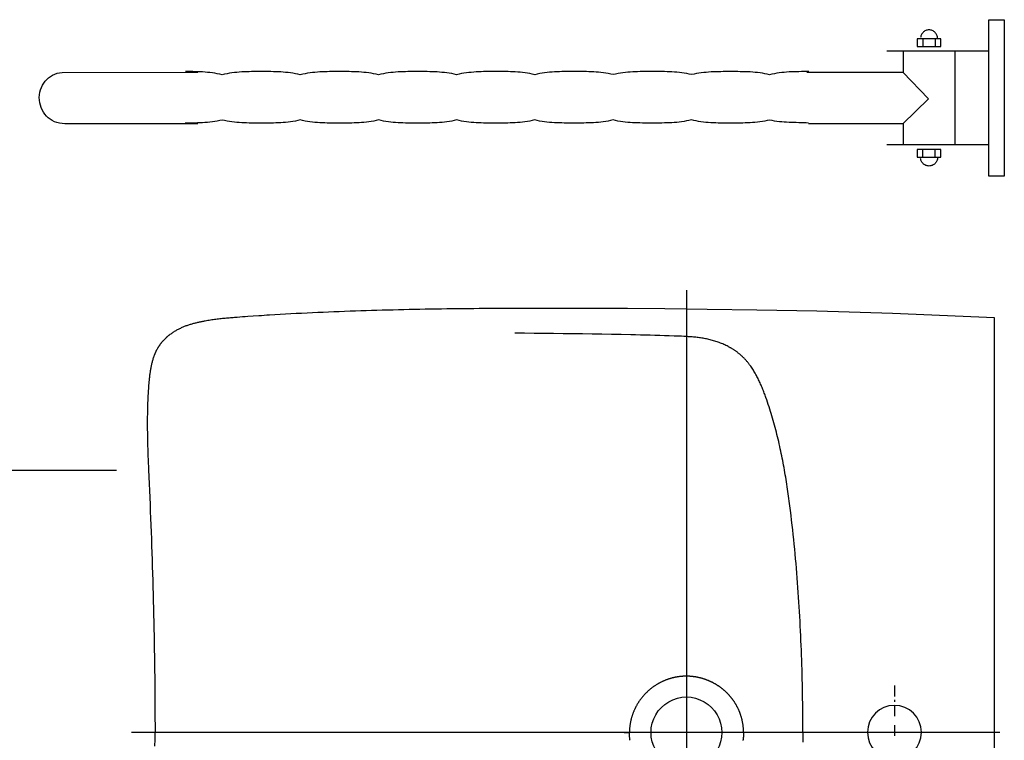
# Model space of a CAD drawing. Header units: millimetres. Extents: x 42924 to 92944, y -369470 to -179866.
# Tile 60 of 256: x 59273 to 59337, y -184299 to -184252. Entities that reach past the tile are written whole.
import ezdxf

# ---------------------------------------------------------------- set-up
doc = ezdxf.new("R2010")
doc.units = ezdxf.units.MM
doc.linetypes.add('216-500', pattern=[2.5, 1.5, -1])
doc.layers.get('0').update_dxf_attribs({"color": 8})
doc.layers.add('!! 2_wypos-sanitarne', color=8, linetype='Continuous')

# ---------------------------------------------------------------- blocks, each defined once
blk = doc.blocks.new('umywalka niep')
for p, q in [((-3.378, 36.598), (-3.378, 46.753)), ((-3.378, 46.753), (-2.363, 46.753)), ((-2.363, 46.753), (-2.363, 36.598)), ((-7.465, 46.046), (-7.514, 46.022)), ((-7.415, 46.064), (-7.465, 46.046)), ((-7.362, 46.078), (-7.415, 46.064)), ((-7.307, 46.087), (-7.362, 46.078)), ((-7.25, 46.09), (-7.307, 46.087)), ((-7.194, 46.087), (-7.25, 46.09)), ((-7.139, 46.078), (-7.194, 46.087)), ((-7.087, 46.064), (-7.139, 46.078)), ((-7.036, 46.046), (-7.087, 46.064)), ((-6.988, 46.022), (-7.036, 46.046)), ((-6.489, 45.515), (-8.012, 45.515)), ((-8.012, 45.515), (-8.012, 45.007)), ((-7.792, 45.648), (-7.8, 45.593)), ((-7.778, 45.701), (-7.792, 45.648)), ((-7.759, 45.752), (-7.778, 45.701)), ((-7.736, 45.8), (-7.759, 45.752)), ((-7.708, 45.845), (-7.736, 45.8)), ((-7.677, 45.888), (-7.708, 45.845)), ((-7.641, 45.927), (-7.677, 45.888)), ((-7.651, 45.519), (-7.651, 45.02)), ((-7.602, 45.963), (-7.641, 45.927)), ((-7.559, 45.995), (-7.602, 45.963)), ((-7.514, 46.022), (-7.559, 45.995)), ((-6.942, 45.995), (-6.988, 46.022)), ((-6.899, 45.963), (-6.942, 45.995)), ((-6.86, 45.927), (-6.899, 45.963)), ((-6.824, 45.888), (-6.86, 45.927)), ((-6.849, 45.519), (-6.849, 45.02)), ((-6.793, 45.845), (-6.824, 45.888)), ((-6.765, 45.8), (-6.793, 45.845)), ((-6.741, 45.752), (-6.765, 45.8)), ((-6.723, 45.701), (-6.741, 45.752)), ((-6.709, 45.648), (-6.723, 45.701)), ((-6.701, 45.593), (-6.709, 45.648)), ((-6.698, 45.537), (-6.701, 45.593)), ((-6.698, 45.537), (-6.698, 45.537)), ((-6.489, 45.007), (-6.489, 45.515)), ((-8.012, 45.007), (-6.489, 45.007)), ((-3.384, 44.722), (-9.984, 44.722)), ((-8.935, 44.69), (-8.935, 43.359)), ((-5.584, 44.69), (-5.584, 38.626)), ((-64.631, 42.766), (-64.525, 42.881)), ((-64.525, 42.881), (-64.408, 42.984)), ((-64.408, 42.984), (-64.282, 43.076)), ((-64.282, 43.076), (-64.147, 43.156)), ((-64.147, 43.156), (-64.004, 43.222)), ((-64.004, 43.222), (-63.852, 43.275)), ((-63.852, 43.275), (-63.695, 43.314)), ((-63.695, 43.314), (-63.531, 43.337)), ((-63.531, 43.337), (-54.728, 43.346)), ((-55.367, 43.384), (-55.526, 43.384)), ((-55.207, 43.383), (-55.367, 43.384)), ((-55.048, 43.382), (-55.207, 43.383)), ((-54.889, 43.379), (-55.048, 43.382)), ((-54.73, 43.375), (-54.889, 43.379)), ((-54.57, 43.369), (-54.73, 43.375)), ((-54.411, 43.361), (-54.57, 43.369)), ((-54.252, 43.35), (-54.411, 43.361)), ((-54.093, 43.337), (-54.252, 43.35)), ((-53.933, 43.32), (-54.093, 43.337)), ((-53.774, 43.3), (-53.933, 43.32)), ((-53.615, 43.277), (-53.774, 43.3)), ((-53.456, 43.249), (-53.615, 43.277)), ((-53.297, 43.217), (-53.456, 43.249)), ((-53.138, 43.181), (-53.297, 43.217)), ((-52.979, 43.217), (-53.138, 43.181)), ((-52.821, 43.249), (-52.979, 43.217)), ((-52.663, 43.277), (-52.821, 43.249)), ((-52.505, 43.301), (-52.663, 43.277)), ((-52.346, 43.32), (-52.505, 43.301)), ((-52.188, 43.337), (-52.346, 43.32)), ((-52.03, 43.35), (-52.188, 43.337)), ((-51.872, 43.361), (-52.03, 43.35)), ((-51.713, 43.369), (-51.872, 43.361)), ((-51.555, 43.375), (-51.713, 43.369)), ((-51.397, 43.379), (-51.555, 43.375)), ((-51.239, 43.382), (-51.397, 43.379)), ((-51.081, 43.384), (-51.239, 43.382)), ((-50.922, 43.385), (-51.081, 43.384)), ((-50.764, 43.385), (-50.922, 43.385)), ((-50.606, 43.385), (-50.764, 43.385)), ((-50.447, 43.385), (-50.606, 43.385)), ((-50.289, 43.385), (-50.447, 43.385)), ((-50.13, 43.384), (-50.289, 43.385)), ((-49.971, 43.382), (-50.13, 43.384)), ((-49.812, 43.379), (-49.971, 43.382)), ((-49.654, 43.375), (-49.812, 43.379)), ((-49.495, 43.369), (-49.654, 43.375)), ((-49.336, 43.361), (-49.495, 43.369)), ((-49.177, 43.35), (-49.336, 43.361)), ((-49.019, 43.337), (-49.177, 43.35)), ((-48.86, 43.321), (-49.019, 43.337)), ((-48.702, 43.301), (-48.86, 43.321)), ((-48.543, 43.278), (-48.702, 43.301)), ((-48.384, 43.25), (-48.543, 43.278)), ((-48.226, 43.218), (-48.384, 43.25)), ((-48.067, 43.182), (-48.226, 43.218)), ((-47.908, 43.218), (-48.067, 43.182)), ((-47.749, 43.25), (-47.908, 43.218)), ((-47.59, 43.278), (-47.749, 43.25)), ((-47.432, 43.301), (-47.59, 43.278)), ((-47.273, 43.321), (-47.432, 43.301)), ((-47.114, 43.337), (-47.273, 43.321)), ((-46.956, 43.351), (-47.114, 43.337)), ((-46.797, 43.361), (-46.956, 43.351)), ((-46.638, 43.37), (-46.797, 43.361)), ((-46.48, 43.376), (-46.638, 43.37)), ((-46.321, 43.38), (-46.48, 43.376)), ((-46.162, 43.383), (-46.321, 43.38)), ((-46.003, 43.384), (-46.162, 43.383)), ((-45.845, 43.385), (-46.003, 43.384)), ((-45.686, 43.386), (-45.845, 43.385)), ((-45.528, 43.386), (-45.686, 43.386)), ((-45.369, 43.386), (-45.528, 43.386)), ((-45.21, 43.385), (-45.369, 43.386)), ((-45.051, 43.384), (-45.21, 43.385)), ((-44.893, 43.383), (-45.051, 43.384)), ((-44.734, 43.38), (-44.893, 43.383)), ((-44.575, 43.376), (-44.734, 43.38)), ((-44.417, 43.37), (-44.575, 43.376)), ((-44.258, 43.362), (-44.417, 43.37)), ((-44.099, 43.351), (-44.258, 43.362)), ((-43.94, 43.338), (-44.099, 43.351)), ((-43.782, 43.321), (-43.94, 43.338)), ((-43.623, 43.301), (-43.782, 43.321)), ((-43.464, 43.278), (-43.623, 43.301)), ((-43.306, 43.251), (-43.464, 43.278)), ((-43.147, 43.219), (-43.306, 43.251)), ((-42.988, 43.183), (-43.147, 43.219)), ((-42.83, 43.219), (-42.988, 43.183)), ((-42.672, 43.251), (-42.83, 43.219)), ((-42.514, 43.278), (-42.672, 43.251)), ((-42.356, 43.302), (-42.514, 43.278)), ((-42.197, 43.321), (-42.356, 43.302)), ((-42.039, 43.338), (-42.197, 43.321)), ((-41.881, 43.351), (-42.039, 43.338)), ((-41.723, 43.362), (-41.881, 43.351)), ((-41.564, 43.37), (-41.723, 43.362)), ((-41.406, 43.377), (-41.564, 43.37)), ((-41.248, 43.381), (-41.406, 43.377)), ((-41.09, 43.384), (-41.248, 43.381)), ((-40.932, 43.386), (-41.09, 43.384)), ((-40.773, 43.386), (-40.932, 43.386)), ((-40.615, 43.387), (-40.773, 43.386)), ((-40.457, 43.387), (-40.615, 43.387)), ((-40.299, 43.387), (-40.457, 43.387)), ((-40.14, 43.386), (-40.299, 43.387)), ((-39.982, 43.386), (-40.14, 43.386)), ((-39.824, 43.384), (-39.982, 43.386)), ((-39.665, 43.381), (-39.824, 43.384)), ((-39.507, 43.377), (-39.665, 43.381)), ((-39.348, 43.37), (-39.507, 43.377)), ((-39.19, 43.362), (-39.348, 43.37)), ((-39.032, 43.351), (-39.19, 43.362)), ((-38.873, 43.338), (-39.032, 43.351)), ((-38.715, 43.322), (-38.873, 43.338)), ((-38.557, 43.302), (-38.715, 43.322)), ((-38.398, 43.279), (-38.557, 43.302)), ((-38.24, 43.252), (-38.398, 43.279)), ((-38.082, 43.22), (-38.24, 43.252)), ((-37.924, 43.184), (-38.082, 43.22)), ((-37.764, 43.22), (-37.924, 43.184)), ((-37.604, 43.252), (-37.764, 43.22)), ((-37.445, 43.279), (-37.604, 43.252)), ((-37.285, 43.302), (-37.445, 43.279)), ((-37.126, 43.322), (-37.285, 43.302)), ((-36.966, 43.338), (-37.126, 43.322)), ((-36.807, 43.352), (-36.966, 43.338)), ((-36.647, 43.363), (-36.807, 43.352)), ((-36.487, 43.371), (-36.647, 43.363)), ((-36.328, 43.377), (-36.487, 43.371)), ((-36.168, 43.382), (-36.328, 43.377)), ((-36.009, 43.385), (-36.168, 43.382)), ((-35.849, 43.387), (-36.009, 43.385)), ((-35.69, 43.388), (-35.849, 43.387)), ((-35.53, 43.388), (-35.69, 43.388)), ((-35.371, 43.388), (-35.53, 43.388)), ((-35.213, 43.388), (-35.371, 43.388)), ((-35.056, 43.388), (-35.213, 43.388)), ((-34.898, 43.387), (-35.056, 43.388)), ((-34.74, 43.385), (-34.898, 43.387)), ((-34.583, 43.382), (-34.74, 43.385)), ((-34.425, 43.377), (-34.583, 43.382)), ((-34.267, 43.371), (-34.425, 43.377)), ((-34.109, 43.363), (-34.267, 43.371)), ((-33.952, 43.352), (-34.109, 43.363)), ((-33.794, 43.339), (-33.952, 43.352)), ((-33.637, 43.322), (-33.794, 43.339)), ((-33.479, 43.303), (-33.637, 43.322)), ((-33.321, 43.28), (-33.479, 43.303)), ((-33.163, 43.252), (-33.321, 43.28)), ((-33.006, 43.221), (-33.163, 43.252)), ((-32.848, 43.186), (-33.006, 43.221)), ((-32.687, 43.221), (-32.848, 43.186)), ((-32.526, 43.252), (-32.687, 43.221)), ((-32.366, 43.28), (-32.526, 43.252)), ((-32.205, 43.303), (-32.366, 43.28)), ((-32.045, 43.323), (-32.205, 43.303)), ((-31.884, 43.339), (-32.045, 43.323)), ((-31.723, 43.353), (-31.884, 43.339)), ((-31.562, 43.364), (-31.723, 43.353)), ((-31.402, 43.372), (-31.562, 43.364)), ((-31.241, 43.378), (-31.402, 43.372)), ((-31.08, 43.383), (-31.241, 43.378)), ((-30.919, 43.386), (-31.08, 43.383)), ((-30.759, 43.388), (-30.919, 43.386)), ((-30.598, 43.389), (-30.759, 43.388)), ((-30.437, 43.389), (-30.598, 43.389)), ((-30.276, 43.389), (-30.437, 43.389)), ((-30.119, 43.389), (-30.276, 43.389)), ((-29.962, 43.389), (-30.119, 43.389)), ((-29.805, 43.388), (-29.962, 43.389)), ((-29.648, 43.386), (-29.805, 43.388)), ((-29.491, 43.383), (-29.648, 43.386)), ((-29.334, 43.378), (-29.491, 43.383)), ((-29.178, 43.372), (-29.334, 43.378)), ((-29.021, 43.364), (-29.178, 43.372)), ((-28.864, 43.353), (-29.021, 43.364)), ((-28.706, 43.339), (-28.864, 43.353)), ((-28.549, 43.323), (-28.706, 43.339)), ((-28.391, 43.303), (-28.549, 43.323)), ((-28.233, 43.28), (-28.391, 43.303)), ((-28.074, 43.253), (-28.233, 43.28)), ((-27.914, 43.222), (-28.074, 43.253)), ((-27.754, 43.187), (-27.914, 43.222)), ((-27.596, 43.222), (-27.754, 43.187)), ((-27.437, 43.253), (-27.596, 43.222)), ((-27.278, 43.28), (-27.437, 43.253)), ((-27.119, 43.304), (-27.278, 43.28)), ((-26.96, 43.323), (-27.119, 43.304)), ((-26.801, 43.34), (-26.96, 43.323)), ((-26.642, 43.353), (-26.801, 43.34)), ((-26.483, 43.364), (-26.642, 43.353)), ((-26.325, 43.372), (-26.483, 43.364)), ((-26.166, 43.379), (-26.325, 43.372)), ((-26.007, 43.383), (-26.166, 43.379)), ((-25.848, 43.387), (-26.007, 43.383)), ((-25.69, 43.388), (-25.848, 43.387)), ((-25.531, 43.39), (-25.69, 43.388)), ((-25.371, 43.39), (-25.531, 43.39)), ((-25.212, 43.39), (-25.371, 43.39)), ((-25.053, 43.39), (-25.212, 43.39)), ((-24.894, 43.39), (-25.053, 43.39)), ((-24.734, 43.388), (-24.894, 43.39)), ((-24.575, 43.387), (-24.734, 43.388)), ((-24.415, 43.383), (-24.575, 43.387)), ((-24.256, 43.379), (-24.415, 43.383)), ((-24.096, 43.372), (-24.256, 43.379)), ((-23.937, 43.364), (-24.096, 43.372)), ((-23.778, 43.353), (-23.937, 43.364)), ((-23.618, 43.34), (-23.778, 43.353)), ((-23.459, 43.323), (-23.618, 43.34)), ((-23.299, 43.304), (-23.459, 43.323)), ((-23.14, 43.281), (-23.299, 43.304)), ((-22.98, 43.254), (-23.14, 43.281)), ((-22.821, 43.223), (-22.98, 43.254)), ((-22.661, 43.187), (-22.821, 43.223)), ((-22.506, 43.223), (-22.661, 43.187)), ((-22.35, 43.254), (-22.506, 43.223)), ((-22.194, 43.28), (-22.35, 43.254)), ((-22.037, 43.303), (-22.194, 43.28)), ((-21.879, 43.322), (-22.037, 43.303)), ((-21.721, 43.338), (-21.879, 43.322)), ((-21.562, 43.351), (-21.721, 43.338)), ((-21.404, 43.361), (-21.562, 43.351)), ((-21.246, 43.369), (-21.404, 43.361)), ((-21.087, 43.374), (-21.246, 43.369)), ((-20.929, 43.378), (-21.087, 43.374)), ((-20.771, 43.381), (-20.929, 43.378)), ((-20.614, 43.382), (-20.771, 43.381)), ((-20.458, 43.383), (-20.614, 43.382)), ((-20.302, 43.383), (-20.458, 43.383)), ((-20.147, 43.383), (-20.302, 43.383)), ((-19.988, 43.383), (-20.147, 43.383)), ((-19.827, 43.383), (-19.988, 43.383)), ((-19.666, 43.382), (-19.827, 43.383)), ((-19.505, 43.381), (-19.666, 43.382)), ((-19.343, 43.378), (-19.505, 43.381)), ((-19.181, 43.374), (-19.343, 43.378)), ((-19.02, 43.368), (-19.181, 43.374)), ((-18.858, 43.36), (-19.02, 43.368)), ((-18.697, 43.349), (-18.858, 43.36)), ((-18.538, 43.336), (-18.697, 43.349)), ((-18.379, 43.32), (-18.538, 43.336)), ((-18.221, 43.3), (-18.379, 43.32)), ((-18.065, 43.276), (-18.221, 43.3)), ((-17.91, 43.249), (-18.065, 43.276)), ((-17.757, 43.217), (-17.91, 43.249)), ((-17.606, 43.18), (-17.757, 43.217)), ((-17.449, 43.217), (-17.606, 43.18)), ((-17.291, 43.249), (-17.449, 43.217)), ((-17.133, 43.276), (-17.291, 43.249)), ((-16.974, 43.3), (-17.133, 43.276)), ((-16.815, 43.32), (-16.974, 43.3)), ((-16.656, 43.336), (-16.815, 43.32)), ((-16.496, 43.349), (-16.656, 43.336)), ((-16.336, 43.36), (-16.496, 43.349)), ((-16.176, 43.368), (-16.336, 43.36)), ((-16.015, 43.374), (-16.176, 43.368)), ((-15.855, 43.379), (-16.015, 43.374)), ((-15.695, 43.381), (-15.855, 43.379)), ((-15.535, 43.383), (-15.695, 43.381)), ((-15.374, 43.384), (-15.535, 43.383)), ((-15.215, 43.384), (-15.374, 43.384)), ((-15.055, 43.384), (-15.215, 43.384)), ((-15.192, 43.353), (-8.951, 43.353)), ((-15.055, 43.384), (-15.055, 43.384)), ((-8.951, 43.353), (-7.293, 41.622)), ((-64.974, 42.052), (-64.933, 42.211)), ((-64.933, 42.211), (-64.877, 42.363)), ((-64.877, 42.363), (-64.807, 42.507)), ((-64.807, 42.507), (-64.725, 42.642)), ((-64.725, 42.642), (-64.631, 42.766)), ((-65.01, 41.712), (-65, 41.885)), ((-65.003, 41.537), (-65.01, 41.712)), ((-65, 41.885), (-64.974, 42.052)), ((-7.293, 41.622), (-8.946, 39.995)), ((-64.981, 41.368), (-65.003, 41.537)), ((-64.943, 41.205), (-64.981, 41.368)), ((-64.89, 41.048), (-64.943, 41.205)), ((-64.823, 40.898), (-64.89, 41.048)), ((-64.743, 40.757), (-64.823, 40.898)), ((-64.651, 40.626), (-64.743, 40.757)), ((-64.546, 40.504), (-64.651, 40.626)), ((-64.43, 40.393), (-64.546, 40.504)), ((-64.304, 40.295), (-64.43, 40.393)), ((-64.167, 40.209), (-64.304, 40.295)), ((-64.022, 40.137), (-64.167, 40.209)), ((-63.868, 40.079), (-64.022, 40.137)), ((-63.706, 40.037), (-63.868, 40.079)), ((-63.538, 40.01), (-63.706, 40.037)), ((-63.363, 40.002), (-63.538, 40.01)), ((-63.363, 40.002), (-63.363, 40.002)), ((-54.71, 40.002), (-63.363, 40.002)), ((-55.38, 40.042), (-55.541, 40.042)), ((-55.22, 40.043), (-55.38, 40.042)), ((-55.06, 40.045), (-55.22, 40.043)), ((-54.899, 40.047), (-55.06, 40.045)), ((-54.74, 40.052), (-54.899, 40.047)), ((-54.579, 40.058), (-54.74, 40.052)), ((-54.419, 40.067), (-54.579, 40.058)), ((-54.259, 40.077), (-54.419, 40.067)), ((-54.098, 40.091), (-54.259, 40.077)), ((-53.938, 40.107), (-54.098, 40.091)), ((-53.778, 40.127), (-53.938, 40.107)), ((-53.618, 40.15), (-53.778, 40.127)), ((-53.458, 40.177), (-53.618, 40.15)), ((-53.297, 40.209), (-53.458, 40.177)), ((-53.137, 40.245), (-53.297, 40.209)), ((-52.979, 40.209), (-53.137, 40.245)), ((-52.821, 40.178), (-52.979, 40.209)), ((-52.663, 40.15), (-52.821, 40.178)), ((-52.505, 40.127), (-52.663, 40.15)), ((-52.346, 40.107), (-52.505, 40.127)), ((-52.188, 40.091), (-52.346, 40.107)), ((-52.03, 40.078), (-52.188, 40.091)), ((-51.872, 40.067), (-52.03, 40.078)), ((-51.713, 40.058), (-51.872, 40.067)), ((-51.555, 40.052), (-51.713, 40.058)), ((-51.397, 40.048), (-51.555, 40.052)), ((-51.239, 40.045), (-51.397, 40.048)), ((-51.081, 40.043), (-51.239, 40.045)), ((-50.923, 40.043), (-51.081, 40.043)), ((-50.764, 40.042), (-50.923, 40.043)), ((-50.606, 40.042), (-50.764, 40.042)), ((-50.448, 40.042), (-50.606, 40.042)), ((-50.289, 40.043), (-50.448, 40.042)), ((-50.13, 40.044), (-50.289, 40.043)), ((-49.971, 40.045), (-50.13, 40.044)), ((-49.812, 40.048), (-49.971, 40.045)), ((-49.653, 40.053), (-49.812, 40.048)), ((-49.494, 40.059), (-49.653, 40.053)), ((-49.335, 40.067), (-49.494, 40.059)), ((-49.176, 40.078), (-49.335, 40.067)), ((-49.018, 40.091), (-49.176, 40.078)), ((-48.86, 40.107), (-49.018, 40.091)), ((-48.702, 40.127), (-48.86, 40.107)), ((-48.544, 40.15), (-48.702, 40.127)), ((-48.387, 40.178), (-48.544, 40.15)), ((-48.231, 40.209), (-48.387, 40.178)), ((-48.075, 40.246), (-48.231, 40.209)), ((-47.916, 40.21), (-48.075, 40.246)), ((-47.757, 40.178), (-47.916, 40.21)), ((-47.597, 40.151), (-47.757, 40.178)), ((-47.438, 40.127), (-47.597, 40.151)), ((-47.279, 40.108), (-47.438, 40.127)), ((-47.12, 40.091), (-47.279, 40.108)), ((-46.96, 40.078), (-47.12, 40.091)), ((-46.801, 40.067), (-46.96, 40.078)), ((-46.642, 40.059), (-46.801, 40.067)), ((-46.483, 40.053), (-46.642, 40.059)), ((-46.324, 40.049), (-46.483, 40.053)), ((-46.164, 40.046), (-46.324, 40.049)), ((-46.005, 40.044), (-46.164, 40.046)), ((-45.846, 40.044), (-46.005, 40.044)), ((-45.687, 40.043), (-45.846, 40.044)), ((-45.528, 40.043), (-45.687, 40.043)), ((-45.368, 40.043), (-45.528, 40.043)), ((-45.209, 40.044), (-45.368, 40.043)), ((-45.05, 40.044), (-45.209, 40.044)), ((-44.891, 40.046), (-45.05, 40.044)), ((-44.731, 40.049), (-44.891, 40.046)), ((-44.572, 40.053), (-44.731, 40.049)), ((-44.413, 40.059), (-44.572, 40.053)), ((-44.254, 40.068), (-44.413, 40.059)), ((-44.095, 40.078), (-44.254, 40.068)), ((-43.936, 40.092), (-44.095, 40.078)), ((-43.776, 40.108), (-43.936, 40.092)), ((-43.617, 40.128), (-43.776, 40.108)), ((-43.458, 40.151), (-43.617, 40.128)), ((-43.299, 40.178), (-43.458, 40.151)), ((-43.14, 40.21), (-43.299, 40.178)), ((-42.981, 40.247), (-43.14, 40.21)), ((-42.823, 40.21), (-42.981, 40.247)), ((-42.665, 40.178), (-42.823, 40.21)), ((-42.507, 40.151), (-42.665, 40.178)), ((-42.35, 40.128), (-42.507, 40.151)), ((-42.192, 40.108), (-42.35, 40.128)), ((-42.034, 40.092), (-42.192, 40.108)), ((-41.877, 40.078), (-42.034, 40.092)), ((-41.719, 40.068), (-41.877, 40.078)), ((-41.561, 40.06), (-41.719, 40.068)), ((-41.403, 40.053), (-41.561, 40.06)), ((-41.246, 40.049), (-41.403, 40.053)), ((-41.088, 40.047), (-41.246, 40.049)), ((-40.93, 40.045), (-41.088, 40.047)), ((-40.773, 40.044), (-40.93, 40.045)), ((-40.615, 40.044), (-40.773, 40.044)), ((-40.457, 40.044), (-40.615, 40.044)), ((-40.298, 40.044), (-40.457, 40.044)), ((-40.139, 40.044), (-40.298, 40.044)), ((-39.98, 40.045), (-40.139, 40.044)), ((-39.82, 40.047), (-39.98, 40.045)), ((-39.66, 40.049), (-39.82, 40.047)), ((-39.501, 40.054), (-39.66, 40.049)), ((-39.342, 40.06), (-39.501, 40.054)), ((-39.182, 40.068), (-39.342, 40.06)), ((-39.023, 40.079), (-39.182, 40.068)), ((-38.864, 40.092), (-39.023, 40.079)), ((-38.705, 40.108), (-38.864, 40.092)), ((-38.547, 40.128), (-38.705, 40.108)), ((-38.389, 40.152), (-38.547, 40.128)), ((-38.231, 40.179), (-38.389, 40.152)), ((-38.074, 40.211), (-38.231, 40.179)), ((-37.918, 40.247), (-38.074, 40.211)), ((-37.76, 40.211), (-37.918, 40.247)), ((-37.602, 40.179), (-37.76, 40.211)), ((-37.444, 40.152), (-37.602, 40.179)), ((-37.285, 40.128), (-37.444, 40.152)), ((-37.127, 40.108), (-37.285, 40.128)), ((-36.969, 40.092), (-37.127, 40.108)), ((-36.811, 40.079), (-36.969, 40.092)), ((-36.653, 40.068), (-36.811, 40.079)), ((-36.494, 40.06), (-36.653, 40.068)), ((-36.336, 40.054), (-36.494, 40.06)), ((-36.178, 40.05), (-36.336, 40.054)), ((-36.02, 40.047), (-36.178, 40.05)), ((-35.862, 40.046), (-36.02, 40.047)), ((-35.704, 40.045), (-35.862, 40.046)), ((-35.545, 40.045), (-35.704, 40.045)), ((-35.387, 40.045), (-35.545, 40.045)), ((-35.229, 40.045), (-35.387, 40.045)), ((-35.07, 40.045), (-35.229, 40.045)), ((-34.912, 40.046), (-35.07, 40.045)), ((-34.753, 40.047), (-34.912, 40.046)), ((-34.594, 40.05), (-34.753, 40.047)), ((-34.435, 40.054), (-34.594, 40.05)), ((-34.277, 40.06), (-34.435, 40.054)), ((-34.118, 40.069), (-34.277, 40.06)), ((-33.959, 40.079), (-34.118, 40.069)), ((-33.801, 40.092), (-33.959, 40.079)), ((-33.642, 40.109), (-33.801, 40.092)), ((-33.483, 40.129), (-33.642, 40.109)), ((-33.324, 40.152), (-33.483, 40.129)), ((-33.165, 40.18), (-33.324, 40.152)), ((-33.007, 40.212), (-33.165, 40.18)), ((-32.848, 40.248), (-33.007, 40.212)), ((-32.689, 40.212), (-32.848, 40.248)), ((-32.53, 40.18), (-32.689, 40.212)), ((-32.371, 40.152), (-32.53, 40.18)), ((-32.211, 40.129), (-32.371, 40.152)), ((-32.052, 40.109), (-32.211, 40.129)), ((-31.893, 40.093), (-32.052, 40.109)), ((-31.734, 40.079), (-31.893, 40.093)), ((-31.574, 40.069), (-31.734, 40.079)), ((-31.415, 40.061), (-31.574, 40.069)), ((-31.256, 40.055), (-31.415, 40.061)), ((-31.097, 40.051), (-31.256, 40.055)), ((-30.938, 40.048), (-31.097, 40.051)), ((-30.779, 40.046), (-30.938, 40.048)), ((-30.619, 40.046), (-30.779, 40.046)), ((-30.46, 40.046), (-30.619, 40.046)), ((-30.301, 40.046), (-30.46, 40.046)), ((-30.142, 40.046), (-30.301, 40.046)), ((-29.984, 40.046), (-30.142, 40.046)), ((-29.825, 40.046), (-29.984, 40.046)), ((-29.666, 40.048), (-29.825, 40.046)), ((-29.508, 40.051), (-29.666, 40.048)), ((-29.349, 40.055), (-29.508, 40.051)), ((-29.19, 40.061), (-29.349, 40.055)), ((-29.031, 40.069), (-29.19, 40.061)), ((-28.873, 40.079), (-29.031, 40.069)), ((-28.714, 40.093), (-28.873, 40.079)), ((-28.556, 40.109), (-28.714, 40.093)), ((-28.397, 40.129), (-28.556, 40.109)), ((-28.238, 40.152), (-28.397, 40.129)), ((-28.079, 40.18), (-28.238, 40.152)), ((-27.92, 40.212), (-28.079, 40.18)), ((-27.761, 40.249), (-27.92, 40.212)), ((-27.603, 40.212), (-27.761, 40.249)), ((-27.444, 40.18), (-27.603, 40.212)), ((-27.286, 40.152), (-27.444, 40.18)), ((-27.127, 40.129), (-27.286, 40.152)), ((-26.968, 40.109), (-27.127, 40.129)), ((-26.81, 40.093), (-26.968, 40.109)), ((-26.651, 40.08), (-26.81, 40.093)), ((-26.492, 40.069), (-26.651, 40.08)), ((-26.333, 40.061), (-26.492, 40.069)), ((-26.175, 40.055), (-26.333, 40.061)), ((-26.016, 40.051), (-26.175, 40.055)), ((-25.857, 40.049), (-26.016, 40.051)), ((-25.699, 40.047), (-25.857, 40.049)), ((-25.54, 40.047), (-25.699, 40.047)), ((-25.381, 40.046), (-25.54, 40.047)), ((-25.222, 40.047), (-25.381, 40.046)), ((-25.063, 40.046), (-25.222, 40.047)), ((-24.904, 40.047), (-25.063, 40.046)), ((-24.745, 40.047), (-24.904, 40.047)), ((-24.586, 40.049), (-24.745, 40.047)), ((-24.427, 40.051), (-24.586, 40.049)), ((-24.267, 40.055), (-24.427, 40.051)), ((-24.108, 40.061), (-24.267, 40.055)), ((-23.949, 40.07), (-24.108, 40.061)), ((-23.79, 40.08), (-23.949, 40.07)), ((-23.63, 40.093), (-23.79, 40.08)), ((-23.471, 40.11), (-23.63, 40.093)), ((-23.312, 40.13), (-23.471, 40.11)), ((-23.153, 40.153), (-23.312, 40.13)), ((-22.993, 40.181), (-23.153, 40.153)), ((-22.834, 40.213), (-22.993, 40.181)), ((-22.675, 40.25), (-22.834, 40.213)), ((-22.524, 40.213), (-22.675, 40.25)), ((-22.371, 40.181), (-22.524, 40.213)), ((-22.216, 40.152), (-22.371, 40.181)), ((-22.06, 40.129), (-22.216, 40.152)), ((-21.902, 40.108), (-22.06, 40.129)), ((-21.743, 40.091), (-21.902, 40.108)), ((-21.583, 40.077), (-21.743, 40.091)), ((-21.423, 40.066), (-21.583, 40.077)), ((-21.262, 40.057), (-21.423, 40.066)), ((-21.101, 40.051), (-21.262, 40.057)), ((-20.94, 40.046), (-21.101, 40.051)), ((-20.78, 40.043), (-20.94, 40.046)), ((-20.62, 40.041), (-20.78, 40.043)), ((-20.461, 40.04), (-20.62, 40.041)), ((-20.303, 40.04), (-20.461, 40.04)), ((-20.147, 40.04), (-20.303, 40.04)), ((-19.987, 40.04), (-20.147, 40.04)), ((-19.827, 40.04), (-19.987, 40.04)), ((-19.667, 40.041), (-19.827, 40.04)), ((-19.507, 40.043), (-19.667, 40.041)), ((-19.347, 40.046), (-19.507, 40.043)), ((-19.187, 40.051), (-19.347, 40.046)), ((-19.028, 40.057), (-19.187, 40.051)), ((-18.868, 40.065), (-19.028, 40.057)), ((-18.708, 40.076), (-18.868, 40.065)), ((-18.549, 40.09), (-18.708, 40.076)), ((-18.39, 40.106), (-18.549, 40.09)), ((-18.23, 40.126), (-18.39, 40.106)), ((-18.07, 40.149), (-18.23, 40.126)), ((-17.911, 40.176), (-18.07, 40.149)), ((-17.751, 40.208), (-17.911, 40.176)), ((-17.591, 40.244), (-17.751, 40.208)), ((-17.434, 40.208), (-17.591, 40.244)), ((-17.278, 40.179), (-17.434, 40.208)), ((-17.121, 40.155), (-17.278, 40.179)), ((-16.964, 40.136), (-17.121, 40.155)), ((-16.807, 40.12), (-16.964, 40.136)), ((-16.65, 40.108), (-16.807, 40.12)), ((-16.493, 40.098), (-16.65, 40.108)), ((-16.336, 40.091), (-16.493, 40.098)), ((-16.179, 40.086), (-16.336, 40.091)), ((-16.022, 40.081), (-16.179, 40.086)), ((-15.865, 40.077), (-16.022, 40.081)), ((-15.708, 40.072), (-15.865, 40.077)), ((-15.551, 40.067), (-15.708, 40.072)), ((-15.394, 40.061), (-15.551, 40.067)), ((-15.237, 40.052), (-15.394, 40.061)), ((-15.08, 40.041), (-15.237, 40.052)), ((-8.959, 40), (-15.082, 40)), ((-15.08, 40.041), (-15.08, 40.041)), ((-8.935, 39.987), (-8.935, 38.626)), ((-3.384, 38.629), (-9.984, 38.629)), ((-6.489, 38.341), (-8.012, 38.341)), ((-8.012, 38.341), (-8.012, 37.834)), ((-8.012, 37.834), (-6.489, 37.834)), ((-7.792, 37.7), (-7.8, 37.755)), ((-7.651, 37.829), (-7.651, 38.329)), ((-6.849, 37.829), (-6.849, 38.329)), ((-6.701, 37.755), (-6.709, 37.7)), ((-6.698, 37.811), (-6.701, 37.755)), ((-6.698, 37.811), (-6.698, 37.811)), ((-6.489, 37.834), (-6.489, 38.341)), ((-7.778, 37.647), (-7.792, 37.7)), ((-7.759, 37.596), (-7.778, 37.647)), ((-7.736, 37.548), (-7.759, 37.596)), ((-7.708, 37.503), (-7.736, 37.548)), ((-7.677, 37.46), (-7.708, 37.503)), ((-7.641, 37.421), (-7.677, 37.46)), ((-7.602, 37.385), (-7.641, 37.421)), ((-7.559, 37.353), (-7.602, 37.385)), ((-7.514, 37.326), (-7.559, 37.353)), ((-7.465, 37.302), (-7.514, 37.326)), ((-7.415, 37.284), (-7.465, 37.302)), ((-7.362, 37.27), (-7.415, 37.284)), ((-7.307, 37.262), (-7.362, 37.27)), ((-7.25, 37.259), (-7.307, 37.262)), ((-7.194, 37.262), (-7.25, 37.259)), ((-7.139, 37.27), (-7.194, 37.262)), ((-7.087, 37.284), (-7.139, 37.27)), ((-7.036, 37.302), (-7.087, 37.284)), ((-6.988, 37.326), (-7.036, 37.302)), ((-6.942, 37.353), (-6.988, 37.326)), ((-6.899, 37.385), (-6.942, 37.353)), ((-6.86, 37.421), (-6.899, 37.385)), ((-6.824, 37.46), (-6.86, 37.421)), ((-6.793, 37.503), (-6.824, 37.46)), ((-6.765, 37.548), (-6.793, 37.503)), ((-6.741, 37.596), (-6.765, 37.548)), ((-6.723, 37.647), (-6.741, 37.596)), ((-6.709, 37.7), (-6.723, 37.647)), ((-2.363, 36.598), (-3.378, 36.598))]:
    blk.add_line(p, q)
blk = doc.blocks.new('gvb')
at = {"linetype": '216-500', "ltscale": 5}
blk.add_line((130654.969, 14582.746), (130824.969, 14582.746), dxfattribs=at)
blk = doc.blocks.new('A$Cfa5879fe')
for points in [[(-0.26899, -0.00001), (0.26899, 0.00001)], [(0.269, -0.00004), (0.27186, -0.06611), (0.27328, -0.11533), (0.27406, -0.15427), (0.27451, -0.18652), (0.27479, -0.21408), (0.27496, -0.23818), (0.27507, -0.2596), (0.27514, -0.27891), (0.27515, -0.28918)], [(0.00475, -0.06495), (-0.00225, -0.06495)], [(0.01758, -0.06495), (0.01058, -0.06495)], [(0.02108, -0.06495), (0.01991, -0.06495)], [(0.03041, -0.06495), (0.02341, -0.06495)], [(-0.00005, -0.12438), (-0.00319, -0.12438), (-0.00632, -0.12439)], [(0.00007, -0.12438), (0.0032, -0.12438), (0.00633, -0.12439), (0.00947, -0.12441), (0.0126, -0.12444), (0.01573, -0.12447), (0.01887, -0.1245), (0.022, -0.12455), (0.02514, -0.1246), (0.02827, -0.12466), (0.0314, -0.12472), (0.03454, -0.12479), (0.03767, -0.12487), (0.0408, -0.12496), (0.04393, -0.12505), (0.04707, -0.12515), (0.0502, -0.12526), (0.05333, -0.12538), (0.05646, -0.1255), (0.05959, -0.12563), (0.06272, -0.12577), (0.06585, -0.12592), (0.06898, -0.12607), (0.07211, -0.12624), (0.07524, -0.12641), (0.07837, -0.12659), (0.0815, -0.12677), (0.08463, -0.12697), (0.08775, -0.12718), (0.09088, -0.12739), (0.09401, -0.12761), (0.09713, -0.12784), (0.10026, -0.12808), (0.10338, -0.12833), (0.1065, -0.12859), (0.10963, -0.12886), (0.11275, -0.12914), (0.11587, -0.12943), (0.11899, -0.12972), (0.12211, -0.13003), (0.12523, -0.13035), (0.12834, -0.13067), (0.13146, -0.13101), (0.13457, -0.13135), (0.13769, -0.13171), (0.1408, -0.13208), (0.14391, -0.13246), (0.14546, -0.13265), (0.14702, -0.13285), (0.14857, -0.13305), (0.15013, -0.13326), (0.15168, -0.13347), (0.15323, -0.13368), (0.15478, -0.1339), (0.15633, -0.13412), (0.15788, -0.13435), (0.15943, -0.13458), (0.16098, -0.13482), (0.16253, -0.13506), (0.16408, -0.13531), (0.16563, -0.13556), (0.16717, -0.13582), (0.16872, -0.13608), (0.17026, -0.13635), (0.1718, -0.13663), (0.17334, -0.13691), (0.17488, -0.1372), (0.17642, -0.13749), (0.17796, -0.13779), (0.1795, -0.1381), (0.18103, -0.13842), (0.18256, -0.13874), (0.1841, -0.13907), (0.18563, -0.13941), (0.18716, -0.13975), (0.18868, -0.1401), (0.19021, -0.14046), (0.19173, -0.14083), (0.19325, -0.14121), (0.19477, -0.14159), (0.19629, -0.14198), (0.1978, -0.14238), (0.19932, -0.14279), (0.20083, -0.14321), (0.20233, -0.14364), (0.20384, -0.14407), (0.20534, -0.14452), (0.20684, -0.14497), (0.20834, -0.14543), (0.20983, -0.1459), (0.21133, -0.14638), (0.21281, -0.14687), (0.2143, -0.14737), (0.21578, -0.14788), (0.21726, -0.1484), (0.218, -0.14866), (0.21874, -0.14893), (0.21947, -0.1492), (0.2202, -0.14947), (0.22094, -0.14975), (0.22167, -0.15003), (0.2224, -0.15032), (0.22312, -0.15061), (0.22385, -0.15091), (0.22457, -0.15121), (0.22529, -0.15152), (0.22601, -0.15183), (0.22673, -0.15215), (0.22744, -0.15248), (0.22815, -0.15281), (0.22886, -0.15315), (0.22956, -0.1535), (0.23026, -0.15385), (0.23095, -0.15421), (0.23165, -0.15458), (0.23233, -0.15496), (0.23302, -0.15534), (0.23369, -0.15573), (0.23437, -0.15614), (0.23503, -0.15655), (0.23569, -0.15697), (0.23635, -0.1574), (0.237, -0.15784), (0.23764, -0.15829), (0.23827, -0.15875), (0.23859, -0.15898), (0.2389, -0.15922), (0.23921, -0.15946), (0.23952, -0.1597), (0.23983, -0.15995), (0.24013, -0.16019), (0.24043, -0.16044), (0.24073, -0.1607), (0.24103, -0.16095), (0.24132, -0.16121), (0.24162, -0.16147), (0.24191, -0.16173), (0.24219, -0.162), (0.24248, -0.16227), (0.24276, -0.16254), (0.24304, -0.16282), (0.24332, -0.1631), (0.24359, -0.16338), (0.24386, -0.16366), (0.24413, -0.16394), (0.2444, -0.16423), (0.24466, -0.16452), (0.24492, -0.16482), (0.24517, -0.16512), (0.24542, -0.16542), (0.24567, -0.16572), (0.24592, -0.16602), (0.24616, -0.16633), (0.2464, -0.16664), (0.24664, -0.16695), (0.24687, -0.16727), (0.2471, -0.16758), (0.24733, -0.1679), (0.24755, -0.16822), (0.24778, -0.16855), (0.24799, -0.16887), (0.24821, -0.1692), (0.24842, -0.16953), (0.24863, -0.16986), (0.24884, -0.1702), (0.24904, -0.17053), (0.24924, -0.17087), (0.24944, -0.17121), (0.24963, -0.17155), (0.24982, -0.17189), (0.25001, -0.17223), (0.2502, -0.17258), (0.25038, -0.17292), (0.25074, -0.17362), (0.25108, -0.17433), (0.25142, -0.17503), (0.25174, -0.17575), (0.25205, -0.17647), (0.25236, -0.17719), (0.25265, -0.17792), (0.25293, -0.17865), (0.25319, -0.17939), (0.25345, -0.18013), (0.2537, -0.18087), (0.25393, -0.18162), (0.25416, -0.18237), (0.25437, -0.18312), (0.25457, -0.18388), (0.25477, -0.18464), (0.25495, -0.1854), (0.25512, -0.18617), (0.25529, -0.18693), (0.25544, -0.1877), (0.25559, -0.18847), (0.25573, -0.18924), (0.25585, -0.19002), (0.25597, -0.19079), (0.25608, -0.19157), (0.25619, -0.19234), (0.25628, -0.19312), (0.25637, -0.1939), (0.25645, -0.19468), (0.25653, -0.19546), (0.2566, -0.19624), (0.25666, -0.19702), (0.25672, -0.1978), (0.25677, -0.19858), (0.25682, -0.19937), (0.25687, -0.20015), (0.25695, -0.20171), (0.25703, -0.20328), (0.25709, -0.20484), (0.25715, -0.20641), (0.2572, -0.20798), (0.2573, -0.21111), (0.2574, -0.21424), (0.25749, -0.21737), (0.25758, -0.22051), (0.25767, -0.22364), (0.25775, -0.22677), (0.25783, -0.2299), (0.25791, -0.23304), (0.25798, -0.23617), (0.25811, -0.24244), (0.25823, -0.2487), (0.25835, -0.25497), (0.25845, -0.26124), (0.25855, -0.2675), (0.25863, -0.27377), (0.25871, -0.28004), (0.25879, -0.28631), (0.25886, -0.29257), (0.25892, -0.29884), (0.25898, -0.30511), (0.25904, -0.31138)], [(0.00001, -0.16287), (-0.00027, -0.16287), (-0.00055, -0.16288), (-0.00083, -0.16289), (-0.00111, -0.1629), (-0.00139, -0.16291), (-0.00167, -0.16293), (-0.00195, -0.16295), (-0.00223, -0.16297), (-0.0025, -0.16299), (-0.00278, -0.16301), (-0.00306, -0.16304), (-0.00334, -0.16307), (-0.00362, -0.1631), (-0.00389, -0.16313), (-0.00417, -0.16316), (-0.00445, -0.1632), (-0.00473, -0.16324), (-0.005, -0.16328), (-0.00528, -0.16332)], [(-0.00511, -0.23662), (-0.00477, -0.23667), (-0.00443, -0.23672), (-0.00409, -0.23676), (-0.00375, -0.2368), (-0.00341, -0.23684), (-0.00307, -0.23687), (-0.00273, -0.23691), (-0.00239, -0.23693), (-0.00204, -0.23696), (-0.0017, -0.23698), (-0.00136, -0.237), (-0.00102, -0.23702), (-0.00068, -0.23703), (-0.00034, -0.23704), (0.00001, -0.23705), (0.00001, -0.23705)], [(0, -0.16287), (0.00028, -0.16287), (0.00056, -0.16288), (0.00084, -0.16289), (0.00111, -0.1629), (0.00139, -0.16291), (0.00167, -0.16293), (0.00195, -0.16295), (0.00223, -0.16297), (0.00251, -0.16299), (0.00279, -0.16301), (0.00307, -0.16304), (0.00334, -0.16307), (0.00362, -0.1631), (0.0039, -0.16313), (0.00418, -0.16316), (0.00445, -0.1632), (0.00473, -0.16324), (0.00501, -0.16327), (0.00528, -0.16332), (0.00556, -0.16336), (0.00583, -0.16341), (0.00611, -0.16346), (0.00638, -0.16351), (0.00666, -0.16356), (0.00693, -0.16361), (0.00721, -0.16367), (0.00748, -0.16373), (0.00775, -0.16379), (0.00803, -0.16385), (0.0083, -0.16391), (0.00857, -0.16398), (0.00884, -0.16405), (0.00911, -0.16412), (0.00938, -0.16419), (0.00965, -0.16427), (0.00992, -0.16434), (0.01019, -0.16442), (0.01045, -0.1645), (0.01072, -0.16458), (0.01099, -0.16467), (0.01125, -0.16476), (0.01152, -0.16484), (0.01178, -0.16494), (0.01204, -0.16503), (0.01231, -0.16512), (0.01257, -0.16522), (0.01283, -0.16532), (0.01309, -0.16542), (0.01335, -0.16552), (0.01361, -0.16563), (0.01387, -0.16573), (0.01413, -0.16584), (0.01438, -0.16595), (0.01464, -0.16607), (0.01489, -0.16618), (0.01515, -0.1663), (0.0154, -0.16642), (0.01565, -0.16654), (0.0159, -0.16666), (0.01615, -0.16678), (0.0164, -0.16691), (0.01665, -0.16704), (0.0169, -0.16717), (0.01714, -0.1673), (0.01739, -0.16744), (0.01763, -0.16757), (0.01787, -0.16771), (0.01812, -0.16785), (0.01836, -0.16799), (0.0186, -0.16814), (0.01884, -0.16828), (0.01907, -0.16843), (0.01931, -0.16858), (0.01954, -0.16873), (0.01978, -0.16888), (0.02001, -0.16904), (0.02024, -0.16919), (0.02047, -0.16935), (0.0207, -0.16951), (0.02093, -0.16967), (0.02116, -0.16984), (0.02138, -0.17), (0.0216, -0.17017), (0.02183, -0.17034), (0.02205, -0.17051), (0.02227, -0.17068), (0.02249, -0.17085), (0.02271, -0.17103), (0.02292, -0.17121), (0.02314, -0.17138), (0.02335, -0.17157), (0.02356, -0.17175), (0.02377, -0.17193), (0.02398, -0.17212), (0.02419, -0.1723), (0.02439, -0.17249), (0.0246, -0.17268), (0.0248, -0.17287), (0.025, -0.17307), (0.02521, -0.17326), (0.0254, -0.17346), (0.0256, -0.17365), (0.0258, -0.17385), (0.02599, -0.17405), (0.02619, -0.17426), (0.02638, -0.17446), (0.02657, -0.17466), (0.02675, -0.17487), (0.02694, -0.17508), (0.02713, -0.17529), (0.02731, -0.1755), (0.02749, -0.17571), (0.02767, -0.17592), (0.02785, -0.17614), (0.02803, -0.17635), (0.0282, -0.17657), (0.02838, -0.17679), (0.02855, -0.17701), (0.02872, -0.17723), (0.02889, -0.17745), (0.02906, -0.17768), (0.02922, -0.1779), (0.02939, -0.17813), (0.02955, -0.17835), (0.02971, -0.17858), (0.02987, -0.17881), (0.03003, -0.17904), (0.03018, -0.17928), (0.03034, -0.17951), (0.03049, -0.17974), (0.03064, -0.17998), (0.03079, -0.18021), (0.03094, -0.18045), (0.03108, -0.18069), (0.03123, -0.18093), (0.03137, -0.18117), (0.03151, -0.18141), (0.03165, -0.18166), (0.03178, -0.1819), (0.03192, -0.18214), (0.03205, -0.18239), (0.03218, -0.18264), (0.03231, -0.18289), (0.03244, -0.18313), (0.03256, -0.18338), (0.03268, -0.18363), (0.03281, -0.18389), (0.03293, -0.18414), (0.03304, -0.18439), (0.03316, -0.18465), (0.03327, -0.1849), (0.03338, -0.18516), (0.03349, -0.18541), (0.0336, -0.18567), (0.03371, -0.18593), (0.03381, -0.18619), (0.03391, -0.18645), (0.03401, -0.18671), (0.03411, -0.18697), (0.03421, -0.18723), (0.0343, -0.1875), (0.0344, -0.18776), (0.03449, -0.18803), (0.03457, -0.18829), (0.03466, -0.18856), (0.03474, -0.18882), (0.03483, -0.18909), (0.03491, -0.18936), (0.03499, -0.18963), (0.03506, -0.18989), (0.03514, -0.19016), (0.03521, -0.19043), (0.03528, -0.1907), (0.03535, -0.19097), (0.03542, -0.19125), (0.03548, -0.19152), (0.03554, -0.19179), (0.0356, -0.19206), (0.03566, -0.19234), (0.03572, -0.19261), (0.03578, -0.19288), (0.03583, -0.19316), (0.03588, -0.19343), (0.03593, -0.19371), (0.03598, -0.19398), (0.03602, -0.19426), (0.03606, -0.19453), (0.0361, -0.19481), (0.03614, -0.19509), (0.03618, -0.19536), (0.03622, -0.19564), (0.03625, -0.19592), (0.03628, -0.1962), (0.03631, -0.19647), (0.03633, -0.19675), (0.03636, -0.19703), (0.03638, -0.19731), (0.0364, -0.19759), (0.03642, -0.19787), (0.03644, -0.19815), (0.03645, -0.19842), (0.03646, -0.1987), (0.03647, -0.19898), (0.03648, -0.19926), (0.03648, -0.19954), (0.03649, -0.19982), (0.03649, -0.2001), (0.03649, -0.20038), (0.03648, -0.20066), (0.03648, -0.20094), (0.03647, -0.20122), (0.03646, -0.2015), (0.03645, -0.20178), (0.03644, -0.20205), (0.03642, -0.20233), (0.0364, -0.20261), (0.03638, -0.20289), (0.03636, -0.20317), (0.03634, -0.20345), (0.03631, -0.20373), (0.03628, -0.204), (0.03625, -0.20428), (0.03622, -0.20456), (0.03618, -0.20484), (0.03614, -0.20511), (0.0361, -0.20539), (0.03606, -0.20567), (0.03602, -0.20594), (0.03597, -0.20622), (0.03592, -0.2065), (0.03587, -0.20677), (0.03582, -0.20705), (0.03577, -0.20732), (0.03571, -0.2076), (0.03565, -0.20787), (0.03559, -0.20814), (0.03553, -0.20842), (0.03546, -0.20869), (0.0354, -0.20896), (0.03533, -0.20923), (0.03526, -0.2095), (0.03518, -0.20977), (0.03511, -0.21004), (0.03503, -0.21031), (0.03495, -0.21058), (0.03487, -0.21085), (0.03479, -0.21112), (0.0347, -0.21138), (0.03461, -0.21165), (0.03452, -0.21191), (0.03443, -0.21218), (0.03434, -0.21244), (0.03424, -0.2127), (0.03415, -0.21297), (0.03405, -0.21323), (0.03394, -0.21349), (0.03382, -0.2138), (0.03369, -0.21412), (0.03355, -0.21444), (0.03342, -0.21475), (0.03328, -0.21506), (0.03314, -0.21538), (0.03299, -0.21569), (0.03285, -0.216), (0.0327, -0.2163), (0.03254, -0.21661), (0.03239, -0.21691), (0.03223, -0.21722), (0.03207, -0.21752), (0.03191, -0.21782), (0.03174, -0.21812), (0.03157, -0.21842), (0.0314, -0.21871), (0.03122, -0.21901), (0.03105, -0.2193), (0.03087, -0.21959), (0.03068, -0.21988), (0.0305, -0.22017), (0.03031, -0.22046), (0.03012, -0.22074), (0.02993, -0.22102), (0.02973, -0.22131), (0.02953, -0.22158), (0.02933, -0.22186), (0.02913, -0.22214), (0.02892, -0.22241), (0.02871, -0.22268), (0.0285, -0.22295), (0.02829, -0.22322), (0.02807, -0.22349), (0.02786, -0.22375), (0.02763, -0.22401), (0.02741, -0.22427), (0.02719, -0.22453), (0.02696, -0.22478), (0.02673, -0.22504), (0.0265, -0.22529), (0.02626, -0.22554), (0.02602, -0.22579), (0.02579, -0.22603), (0.02554, -0.22627), (0.0253, -0.22652), (0.02505, -0.22675), (0.02481, -0.22699), (0.02456, -0.22722), (0.0243, -0.22745), (0.02405, -0.22768), (0.02379, -0.22791), (0.02353, -0.22814), (0.02327, -0.22836), (0.02301, -0.22858), (0.02275, -0.22879), (0.02248, -0.22901), (0.02221, -0.22922), (0.02194, -0.22943), (0.02167, -0.22964), (0.02139, -0.22984), (0.02112, -0.23004), (0.02084, -0.23024), (0.02056, -0.23044), (0.02028, -0.23064), (0.01999, -0.23083), (0.01971, -0.23102), (0.01942, -0.2312), (0.01913, -0.23139), (0.01884, -0.23157), (0.01855, -0.23175), (0.01825, -0.23192), (0.01796, -0.2321), (0.01766, -0.23227), (0.01736, -0.23243), (0.01706, -0.2326), (0.01676, -0.23276), (0.01646, -0.23292), (0.01615, -0.23307), (0.01585, -0.23323), (0.01554, -0.23338), (0.01523, -0.23353), (0.01492, -0.23367), (0.01461, -0.23381), (0.0143, -0.23395), (0.01398, -0.23409), (0.01367, -0.23422), (0.01335, -0.23435), (0.01303, -0.23448), (0.01271, -0.2346), (0.01239, -0.23472), (0.01207, -0.23484), (0.01175, -0.23496), (0.01142, -0.23507), (0.0111, -0.23518), (0.01077, -0.23528), (0.01045, -0.23539), (0.01012, -0.23549), (0.00979, -0.23558), (0.00946, -0.23568), (0.00913, -0.23577), (0.0088, -0.23586), (0.00847, -0.23594), (0.00814, -0.23602), (0.0078, -0.2361), (0.00747, -0.23618), (0.00713, -0.23625), (0.0068, -0.23632), (0.00646, -0.23638), (0.00613, -0.23645), (0.00579, -0.23651), (0.00545, -0.23656), (0.00511, -0.23662), (0.00477, -0.23667), (0.00444, -0.23672), (0.0041, -0.23676), (0.00376, -0.2368), (0.00342, -0.23684), (0.00308, -0.23687), (0.00273, -0.23691), (0.00239, -0.23693), (0.00205, -0.23696), (0.00171, -0.23698), (0.00137, -0.237), (0.00103, -0.23702), (0.00068, -0.23703), (0.00034, -0.23704), (0, -0.23705)], [(0.00001, -0.16287), (0.00001, -0.16287)], [(0.00001, -0.24051), (0.00001, -0.23705)], [(0.00001, -0.24051), (0.00001, -0.24051)], [(-0.00896, -0.54501), (-0.00448, -0.545), (0.00001, -0.54499), (0.00002, -0.54499)], [(0.27515, -0.28918), (0.27515, -0.29267), (0.27515, -0.29617), (0.27514, -0.29966), (0.27514, -0.30315), (0.27513, -0.30665), (0.27512, -0.31014), (0.27511, -0.31363), (0.27509, -0.31712), (0.27508, -0.32062), (0.27506, -0.32411), (0.27503, -0.3276), (0.27501, -0.3311), (0.27498, -0.33459), (0.27495, -0.33808), (0.27492, -0.34157), (0.27488, -0.34507), (0.27484, -0.34856), (0.2748, -0.35205), (0.27475, -0.35555), (0.2747, -0.35904), (0.27464, -0.36253), (0.27459, -0.36602), (0.27453, -0.36952), (0.27446, -0.37301), (0.27439, -0.3765), (0.27432, -0.37999), (0.27424, -0.38348), (0.27416, -0.38698), (0.27408, -0.39047), (0.27399, -0.39396), (0.2739, -0.39745), (0.2738, -0.40094), (0.27369, -0.40444), (0.27359, -0.40793), (0.27348, -0.41142), (0.27336, -0.41491), (0.27324, -0.4184), (0.27311, -0.42189), (0.27298, -0.42538), (0.27284, -0.42887), (0.2727, -0.43236), (0.27255, -0.43585), (0.27239, -0.43934), (0.27223, -0.44283), (0.27207, -0.44632), (0.2719, -0.44981), (0.27172, -0.4533), (0.27153, -0.45678), (0.27134, -0.46027), (0.27115, -0.46376), (0.27094, -0.46725), (0.27073, -0.47073), (0.27063, -0.47248), (0.27052, -0.47422), (0.2704, -0.47596), (0.27029, -0.4777), (0.27006, -0.48119), (0.26982, -0.48467), (0.2697, -0.48642), (0.26957, -0.48816), (0.26945, -0.4899), (0.26932, -0.49164), (0.26918, -0.49338), (0.26911, -0.49425), (0.26904, -0.49512), (0.26897, -0.49599), (0.26889, -0.49686), (0.26881, -0.49773), (0.26873, -0.4986), (0.26865, -0.49947), (0.26856, -0.50034), (0.26847, -0.50121), (0.26837, -0.50208), (0.26828, -0.50295), (0.26818, -0.50381), (0.26807, -0.50468), (0.26796, -0.50555), (0.26785, -0.50641), (0.26773, -0.50728), (0.2676, -0.50814), (0.26748, -0.50901), (0.26734, -0.50987), (0.2672, -0.51073), (0.26706, -0.51159), (0.26691, -0.51245), (0.26681, -0.513), (0.2667, -0.51356), (0.2666, -0.51411), (0.26649, -0.51466), (0.26638, -0.51521), (0.26626, -0.51575), (0.26615, -0.5163), (0.26603, -0.51685), (0.2659, -0.5174), (0.26577, -0.51794), (0.26564, -0.51849), (0.26551, -0.51903), (0.26537, -0.51957), (0.26522, -0.52012), (0.26508, -0.52066), (0.26492, -0.5212), (0.26477, -0.52173), (0.2646, -0.52227), (0.26443, -0.52281), (0.26426, -0.52334), (0.26408, -0.52387), (0.2639, -0.5244), (0.26371, -0.52493), (0.26351, -0.52545), (0.26331, -0.52597), (0.2631, -0.52649), (0.26288, -0.52701), (0.26266, -0.52753), (0.26243, -0.52804), (0.26219, -0.52855), (0.26195, -0.52905), (0.2617, -0.52955), (0.26144, -0.53005), (0.26118, -0.53055), (0.26091, -0.53104), (0.26063, -0.53153), (0.26034, -0.53201), (0.26005, -0.53249), (0.25975, -0.53297), (0.25944, -0.53344), (0.25913, -0.53391), (0.25881, -0.53437), (0.25848, -0.53483), (0.25815, -0.53528), (0.2578, -0.53572), (0.25763, -0.53594), (0.25745, -0.53616), (0.25728, -0.53638), (0.2571, -0.53659), (0.25692, -0.53681), (0.25673, -0.53702), (0.25655, -0.53723), (0.25636, -0.53744), (0.25617, -0.53765), (0.25598, -0.53786), (0.25579, -0.53806), (0.2556, -0.53826), (0.2554, -0.53846), (0.25521, -0.53866), (0.25501, -0.53886), (0.25481, -0.53906), (0.2546, -0.53925), (0.2544, -0.53944), (0.25419, -0.53964), (0.25399, -0.53982), (0.25378, -0.54001), (0.25357, -0.5402), (0.25336, -0.54038), (0.25314, -0.54056), (0.25293, -0.54074), (0.25271, -0.54092), (0.25249, -0.54109), (0.25227, -0.54127), (0.25205, -0.54144), (0.25182, -0.54161), (0.2516, -0.54177), (0.25137, -0.54194), (0.25114, -0.5421), (0.25091, -0.54226), (0.25068, -0.54242), (0.25045, -0.54258), (0.25021, -0.54273), (0.24998, -0.54288), (0.24974, -0.54303), (0.2495, -0.54318), (0.24926, -0.54333), (0.24902, -0.54347), (0.24878, -0.54361), (0.24853, -0.54375), (0.24829, -0.54388), (0.24804, -0.54402), (0.24779, -0.54415), (0.24754, -0.54428), (0.24729, -0.5444), (0.24704, -0.54453), (0.24679, -0.54465), (0.24654, -0.54477), (0.24628, -0.54488), (0.24602, -0.545), (0.24577, -0.54511), (0.24551, -0.54522), (0.24525, -0.54532), (0.24499, -0.54543), (0.24473, -0.54553), (0.24446, -0.54563), (0.2442, -0.54573), (0.24394, -0.54582), (0.24341, -0.54601), (0.24288, -0.54618), (0.24234, -0.54635), (0.2418, -0.54651), (0.24126, -0.54666), (0.24072, -0.54681), (0.24018, -0.54695), (0.23963, -0.54708), (0.23909, -0.54721), (0.23854, -0.54734), (0.23799, -0.54745), (0.23745, -0.54757), (0.2369, -0.54768), (0.23634, -0.54778), (0.23579, -0.54788), (0.23524, -0.54798), (0.23469, -0.54807), (0.23413, -0.54816), (0.23358, -0.54824), (0.23303, -0.54832), (0.23247, -0.5484), (0.23191, -0.54847), (0.23136, -0.54855), (0.2308, -0.54861), (0.23025, -0.54868), (0.22969, -0.54874), (0.22913, -0.5488), (0.22857, -0.54886), (0.22746, -0.54896), (0.22634, -0.54906), (0.22522, -0.54915), (0.22411, -0.54924), (0.22299, -0.54931), (0.22187, -0.54939), (0.22075, -0.54946), (0.21963, -0.54952), (0.21851, -0.54958), (0.21739, -0.54963), (0.21627, -0.54969), (0.21515, -0.54973), (0.21403, -0.54978), (0.21291, -0.54982), (0.21179, -0.54985), (0.21067, -0.54988), (0.20955, -0.54991), (0.20843, -0.54994), (0.20731, -0.54996), (0.20619, -0.54997), (0.20507, -0.54999), (0.20395, -0.55), (0.20282, -0.55001), (0.2017, -0.55001), (0.20058, -0.55001), (0.19946, -0.55001), (0.19834, -0.55001), (0.19722, -0.55), (0.1961, -0.54999), (0.19498, -0.54998), (0.19386, -0.54996), (0.19274, -0.54994), (0.19049, -0.5499), (0.18825, -0.54985), (0.18601, -0.54979), (0.18377, -0.54973), (0.18153, -0.54966), (0.17929, -0.54958), (0.17705, -0.54949), (0.17481, -0.54941), (0.17257, -0.54932), (0.17033, -0.54922), (0.16585, -0.54903), (0.16137, -0.54883), (0.15689, -0.54863), (0.15241, -0.54843), (0.14793, -0.54824), (0.14345, -0.54806), (0.13897, -0.54788), (0.13449, -0.54771), (0.13001, -0.54754), (0.12553, -0.54737), (0.12105, -0.54721), (0.11657, -0.54706), (0.11208, -0.54691), (0.1076, -0.54676), (0.10312, -0.54662), (0.09864, -0.54649), (0.09416, -0.54636), (0.08967, -0.54624), (0.08519, -0.54612), (0.08071, -0.54601), (0.07623, -0.5459), (0.07174, -0.5458), (0.06726, -0.5457), (0.06278, -0.54561), (0.05829, -0.54553), (0.05381, -0.54545), (0.04933, -0.54538), (0.04484, -0.54531), (0.04036, -0.54525), (0.03588, -0.5452), (0.03139, -0.54515), (0.02691, -0.54511), (0.02243, -0.54507), (0.01794, -0.54504), (0.01346, -0.54502), (0.00897, -0.54501), (0.00449, -0.545), (0.00001, -0.54499)], [(0.00001, -0.545), (0.00002, -0.545)]]:
    blk.add_lwpolyline(points)
at = {"ltscale": 2}
for points in [[(0, 0.00345), (0.00002, -0.56024)], [(0.28695, -0.19999), (-0.29376, -0.19999)]]:
    blk.add_lwpolyline(points, dxfattribs=at)
for points in [[(0.00001, -0.17699, 1.000066), (0.00001, -0.22299)], [(0, -0.22299, 1.000066), (0, -0.17699)]]:
    blk.add_lwpolyline(points, format="xyb")
blk.add_circle((0.00009, -0.06497), 0.0175)

msp = doc.modelspace()

# ---------------------------------------------------------------- block references
at = {"layer": '!! 2_wypos-sanitarne', "xscale": -1}
msp.add_blockref('gvb', (189934.53592, -198864.13264), dxfattribs=at)
at = {"layer": '!! 2_wypos-sanitarne'}
msp.add_blockref('umywalka niep', (59339.56734, -184298.89004), dxfattribs=at)
at = {"layer": '!! 2_wypos-sanitarne', "xscale": -100, "yscale": 100, "zscale": 100, "rotation": 270}
msp.add_blockref('A$Cfa5879fe', (59336.56735, -184298.38061), dxfattribs=at)

doc.saveas('drawing.dxf')
